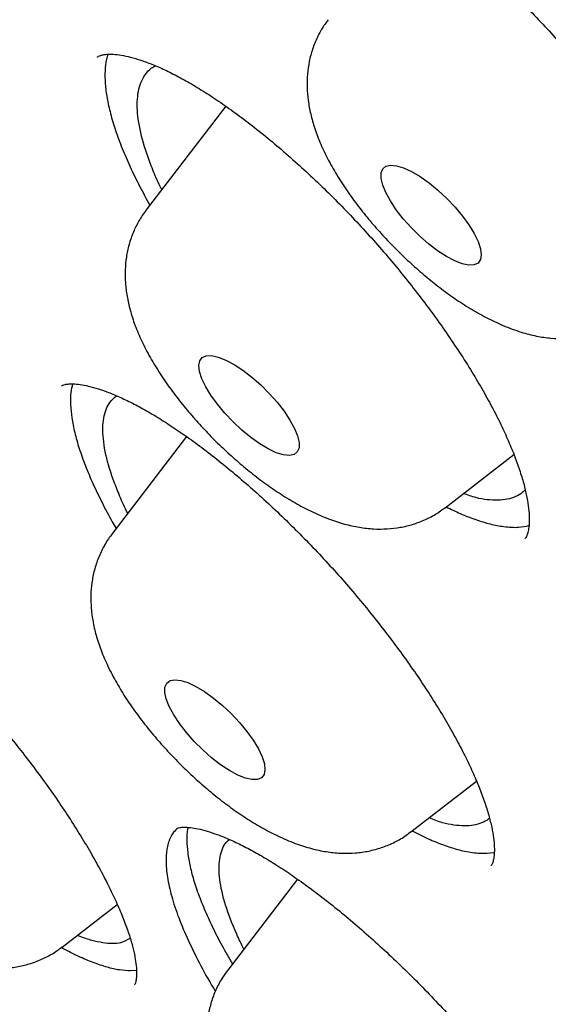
# Model space of a CAD drawing. Header units: millimetres. Extents: x 8 to 1233, y 12 to 1462.
# Tile 105 of 127: x 1027.74 to 1030.9, y 853.98 to 859.86. Entities that reach past the tile are written whole.
import ezdxf

# ---------------------------------------------------------------- set-up
doc = ezdxf.new("R2010")
doc.units = ezdxf.units.MM

msp = doc.modelspace()

# ---------------------------------------------------------------- linework, layer by layer
at = {"color": 7, "linetype": 'Continuous', "lineweight": 30}
for p, q in [((1028.971, 859.3436), (1028.4969, 858.7247)), ((1028.7382, 857.3721), (1028.2925, 856.7903)), ((1030.2798, 856.9476), (1030.6906, 857.2645)), ((1030.0754, 855.0132), (1030.4678, 855.3159)), ((1029.3988, 854.7316), (1028.9832, 854.189)), ((1027.9953, 854.326), (1028.3246, 854.58)), ((1028.4389, 854.1873), (1028.4035, 854.1838))]:
    msp.add_line(p, q, dxfattribs=at)
at = {"color": 7, "linetype": 'Continuous', "lineweight": 30, "flags": 128}
for points in [[(1029.9272, 858.9855), (1029.9549, 858.9917), (1029.9903, 858.9884), (1030.0324, 858.9755), (1030.0797, 858.9536), (1030.1308, 858.9233), (1030.184, 858.8857), (1030.2376, 858.8418), (1030.2899, 858.7932), (1030.3391, 858.7414), (1030.3838, 858.688), (1030.4225, 858.6348), (1030.4538, 858.5835), (1030.477, 858.5356), (1030.4911, 858.4929), (1030.4957, 858.4566), (1030.4907, 858.4279), (1030.4763, 858.4078), (1030.4528, 858.3968), (1030.4211, 858.3953), (1030.3822, 858.4035), (1030.3373, 858.4209), (1030.2879, 858.4471), (1030.2356, 858.4812), (1030.1819, 858.5221), (1030.1288, 858.5685), (1030.0778, 858.619), (1030.0307, 858.6718), (1029.9888, 858.7253), (1029.9537, 858.7778), (1029.9263, 858.8276), (1029.9076, 858.873), (1029.8982, 858.9127), (1029.8984, 858.9453), (1029.9081, 858.9698), (1029.9272, 858.9855)], [(1028.8168, 857.8239), (1028.8316, 857.8437), (1028.8554, 857.8543), (1028.8874, 857.8554), (1028.9266, 857.8469), (1028.9717, 857.829), (1029.0213, 857.8025), (1029.0737, 857.7681), (1029.1274, 857.7269), (1029.1805, 857.6803), (1029.2313, 857.6297), (1029.2783, 857.5768), (1029.3199, 857.5233), (1029.3547, 857.4709), (1029.3817, 857.4213), (1029.4001, 857.3761), (1029.4091, 857.3367), (1029.4085, 857.3044), (1029.3983, 857.2802), (1029.3789, 857.2649), (1029.3509, 857.2591), (1029.3152, 857.2628), (1029.2728, 857.2761), (1029.2253, 857.2983), (1029.1741, 857.3289), (1029.1209, 857.3669), (1029.0673, 857.411), (1029.0151, 857.4598), (1028.966, 857.5117), (1028.9215, 857.5651), (1028.8832, 857.6183), (1028.8521, 857.6695), (1028.8293, 857.7171), (1028.8156, 857.7596), (1028.8114, 857.7956), (1028.8168, 857.8239)], [(1028.6077, 855.8456), (1028.6087, 855.8775), (1028.6192, 855.9014), (1028.639, 855.9162), (1028.6674, 855.9217), (1028.7034, 855.9175), (1028.746, 855.9039), (1028.7937, 855.8813), (1028.845, 855.8504), (1028.8983, 855.8121), (1028.9519, 855.7678), (1029.0039, 855.7189), (1029.0529, 855.6668), (1029.0971, 855.6134), (1029.1352, 855.5603), (1029.1659, 855.5092), (1029.1883, 855.4618), (1029.2017, 855.4195), (1029.2055, 855.3838), (1029.1997, 855.3558), (1029.1845, 855.3364), (1029.1603, 855.3262), (1029.128, 855.3255), (1029.0885, 855.3344), (1029.0432, 855.3526), (1028.9935, 855.3795), (1028.941, 855.4142), (1028.8873, 855.4557), (1028.8343, 855.5025), (1028.7836, 855.5532), (1028.7368, 855.6061), (1028.6955, 855.6596), (1028.6609, 855.7119), (1028.6342, 855.7614), (1028.6163, 855.8064), (1028.6077, 855.8456)]]:
    msp.add_lwpolyline(points, dxfattribs=at)
at = {"color": 7, "linetype": 'Continuous', "lineweight": 30}
for points, knots in [([(1019.3778, 872.5814), (1019.3319, 872.537), (1019.2443, 872.4523), (1019.1313, 872.3339), (1019.0398, 872.2336), (1018.9625, 872.145), (1018.8975, 872.0675), (1018.841, 871.9977), (1018.7905, 871.9336), (1018.7411, 871.8688), (1018.6889, 871.7983), (1018.6309, 871.7172), (1018.5659, 871.6224), (1018.4996, 871.521), (1018.4354, 871.4178), (1018.3776, 871.3205), (1018.3231, 871.2244), (1018.2642, 871.1156), (1018.2, 870.9903), (1018.1328, 870.8497), (1018.0708, 870.7105), (1018.0155, 870.5773), (1017.9717, 870.4647), (1017.9377, 870.3722), (1017.9103, 870.2947), (1017.8824, 870.2123), (1017.8529, 870.1206), (1017.8222, 870.0202), (1017.792, 869.9148), (1017.7644, 869.812), (1017.7404, 869.7169), (1017.719, 869.6272), (1017.6985, 869.5358), (1017.6703, 869.4017), (1017.6362, 869.2199), (1017.6033, 869.0096), (1017.5774, 868.8091), (1017.558, 868.627), (1017.5427, 868.4464), (1017.5314, 868.2715), (1017.5245, 868.12), (1017.5206, 867.9942), (1017.5186, 867.8957), (1017.5176, 867.8088), (1017.5174, 867.7325), (1017.5177, 867.659), (1017.5185, 867.5793), (1017.5204, 867.4813), (1017.5237, 867.3644), (1017.5291, 867.2294), (1017.5369, 867.0812), (1017.5475, 866.9203), (1017.5599, 866.764), (1017.5726, 866.6247), (1017.5837, 866.5151), (1017.5932, 866.4276), (1017.6019, 866.3508), (1017.6114, 866.2719), (1017.6237, 866.1738), (1017.6397, 866.0538), (1017.6601, 865.911), (1017.684, 865.755), (1017.7205, 865.5331), (1017.773, 865.2426), (1017.8314, 864.9548), (1017.88, 864.7321), (1017.913, 864.5868), (1017.945, 864.4508), (1017.9732, 864.3346), (1017.9973, 864.2374), (1018.0174, 864.1579), (1018.035, 864.0893), (1018.0521, 864.0236), (1018.0713, 863.951), (1018.0945, 863.8642), (1018.1225, 863.7616), (1018.155, 863.645), (1018.191, 863.5184), (1018.2291, 863.3876), (1018.2928, 863.1738), (1018.3843, 862.8789), (1018.5073, 862.5039), (1018.619, 862.1798), (1018.7165, 861.9074), (1018.7958, 861.6915), (1018.8703, 861.4933), (1018.9375, 861.3184), (1018.9964, 861.1676), (1019.044, 861.0476), (1019.0808, 860.9556), (1019.1084, 860.8871), (1019.1355, 860.8203), (1019.1675, 860.7419), (1019.2095, 860.64), (1019.2624, 860.5127), (1019.3258, 860.3625), (1019.3961, 860.1979), (1019.4698, 860.0282), (1019.5438, 859.8599), (1019.6181, 859.6933), (1019.7253, 859.4561), (1019.8665, 859.1502), (1020.0372, 858.7903), (1020.2069, 858.4412), (1020.3805, 858.0918), (1020.571, 857.7171), (1020.7795, 857.3167), (1020.9713, 856.9569), (1021.1411, 856.6442), (1021.2828, 856.3871), (1021.4246, 856.133), (1021.5608, 855.8924), (1021.6861, 855.6732), (1021.7999, 855.4765), (1021.9059, 855.2947), (1022.0023, 855.1308), (1022.0872, 854.9875), (1022.155, 854.8738), (1022.2081, 854.785), (1022.255, 854.7069), (1022.3094, 854.6167), (1022.3811, 854.4982), (1022.4746, 854.3448), (1022.5879, 854.1602), (1022.7225, 853.9428), (1022.8794, 853.692), (1023.0593, 853.4077), (1023.2564, 853.0998), (1023.464, 852.7798), (1023.742, 852.3568), (1024.0917, 851.8343), (1024.5435, 851.1748), (1025.0286, 850.4838), (1025.5478, 849.7628), (1026.1124, 848.997), (1026.725, 848.187), (1027.3895, 847.3317), (1028.0638, 846.4857), (1028.7482, 845.6482), (1029.4414, 844.8201), (1030.1424, 844.0021), (1030.8745, 843.1673), (1031.6403, 842.3144), (1032.4427, 841.4426), (1033.2582, 840.5778), (1034.0858, 839.721), (1034.9415, 838.8561), (1035.8249, 837.9847), (1036.7356, 837.1086), (1037.6552, 836.246), (1038.5826, 835.3979), (1039.5166, 834.5655), (1040.3909, 833.8066), (1041.2076, 833.1143), (1041.97, 832.482), (1042.7473, 831.8519), (1043.5389, 831.225), (1044.3441, 830.6027), (1045.1216, 830.0167), (1045.8662, 829.4691), (1046.5694, 828.9639), (1047.2629, 828.4774), (1047.9431, 828.0116), (1048.5517, 827.605), (1049.0909, 827.2525), (1049.5633, 826.9495), (1049.9605, 826.6995), (1050.2765, 826.5036), (1050.5052, 826.3633), (1050.7071, 826.2406), (1050.8652, 826.1454), (1050.985, 826.0736), (1051.0719, 826.0218), (1051.1494, 825.9758), (1051.2195, 825.9342), (1051.2875, 825.8941), (1051.3629, 825.8497), (1051.4546, 825.796), (1051.5708, 825.7282), (1051.7123, 825.6462), (1051.8795, 825.55), (1052.0707, 825.441), (1052.2857, 825.3197), (1052.5234, 825.1871), (1052.8713, 824.9955), (1053.3104, 824.759), (1053.822, 824.4916), (1054.302, 824.248), (1054.7511, 824.0267), (1055.1387, 823.8412), (1055.4699, 823.6866), (1055.7492, 823.559), (1056.0082, 823.4431), (1056.2434, 823.3398), (1056.4523, 823.2498), (1056.6188, 823.1793), (1056.7479, 823.1253), (1056.8445, 823.0852), (1056.9334, 823.0486), (1057.0272, 823.0104), (1057.1383, 822.9655), (1057.2755, 822.9107), (1057.5004, 822.8221), (1057.8006, 822.7071), (1058.1635, 822.5736), (1058.5239, 822.4463), (1058.8926, 822.322), (1059.2792, 822.1982), (1059.593, 822.1036), (1059.8215, 822.0378), (1059.9521, 822.0011), (1060.0625, 821.9709), (1060.1527, 821.9466), (1060.2227, 821.928), (1060.277, 821.9138), (1060.3251, 821.9013), (1060.3766, 821.8881), (1060.4561, 821.8679), (1060.5695, 821.8397), (1060.7221, 821.8029), (1060.8999, 821.7618), (1061.1002, 821.7176), (1061.3197, 821.6719), (1061.5551, 821.6262), (1061.8046, 821.5816), (1062.0472, 821.5423), (1062.2792, 821.5085), (1062.4911, 821.4808), (1062.6935, 821.4574), (1062.8834, 821.4383), (1063.0596, 821.423), (1063.2226, 821.4112), (1063.3743, 821.402), (1063.5207, 821.395), (1063.667, 821.3899), (1063.8147, 821.3866), (1064.0082, 821.385), (1064.2486, 821.388), (1064.5338, 821.3996), (1064.7705, 821.4166), (1064.9509, 821.4339), (1065.0692, 821.447), (1065.173, 821.4599), (1065.2751, 821.4739), (1065.3879, 821.4908), (1065.512, 821.5114), (1065.6414, 821.5352), (1065.7707, 821.5613), (1065.8997, 821.5899), (1066.0236, 821.6197), (1066.1805, 821.6606), (1066.3757, 821.717), (1066.6356, 821.8029), (1066.8999, 821.9045), (1067.1662, 822.0224), (1067.4287, 822.1541), (1067.6345, 822.272), (1067.7791, 822.3624), (1067.8525, 822.41), (1067.9171, 822.4533), (1067.9703, 822.49), (1068.0177, 822.5235), (1068.0649, 822.5574), (1068.1204, 822.5984), (1068.1825, 822.6455), (1068.2403, 822.6907), (1068.29, 822.7306), (1068.3288, 822.7624), (1068.3632, 822.7911), (1068.3935, 822.8167), (1068.4211, 822.8403), (1068.4508, 822.8661), (1068.4887, 822.8995), (1068.539, 822.9447), (1068.6021, 823.003), (1068.6765, 823.074), (1068.7618, 823.1585), (1068.8214, 823.2208), (1068.8532, 823.254)], [0, 0, 0, 0, 0.003389, 0.006465, 0.009229, 0.011635, 0.013665, 0.015343, 0.016969, 0.018582, 0.020297, 0.022374, 0.024822, 0.027544, 0.030072, 0.032446, 0.034577, 0.036805, 0.040133, 0.043514, 0.046745, 0.049815, 0.052663, 0.054403, 0.056068, 0.057887, 0.059918, 0.062159, 0.064494, 0.066787, 0.068801, 0.070598, 0.072516, 0.074607, 0.079054, 0.083849, 0.087483, 0.091181, 0.094734, 0.098138, 0.101377, 0.103468, 0.10533, 0.106964, 0.10837, 0.109616, 0.111081, 0.112824, 0.115057, 0.117537, 0.120226, 0.123124, 0.126217, 0.128584, 0.130509, 0.131992, 0.133168, 0.134524, 0.136106, 0.138259, 0.140725, 0.14343, 0.146205, 0.151948, 0.157948, 0.160376, 0.162794, 0.164983, 0.166918, 0.168359, 0.169617, 0.170692, 0.171613, 0.172723, 0.174121, 0.175703, 0.17754, 0.179571, 0.181595, 0.183598, 0.189431, 0.195072, 0.200521, 0.203889, 0.207119, 0.210008, 0.21254, 0.214714, 0.21653, 0.217706, 0.218661, 0.21947, 0.220564, 0.222013, 0.223819, 0.225979, 0.228384, 0.230766, 0.233117, 0.235434, 0.237719, 0.242976, 0.248075, 0.252481, 0.257195, 0.262217, 0.267546, 0.273184, 0.276483, 0.279878, 0.283288, 0.286423, 0.289262, 0.291803, 0.294047, 0.296289, 0.298127, 0.299561, 0.300664, 0.301537, 0.302557, 0.304122, 0.306079, 0.308429, 0.311171, 0.314365, 0.317966, 0.32195, 0.326002, 0.330027, 0.337852, 0.345569, 0.354616, 0.363511, 0.372254, 0.382883, 0.393354, 0.403732, 0.414017, 0.424207, 0.434304, 0.444308, 0.455246, 0.466182, 0.477118, 0.488053, 0.498989, 0.510587, 0.522185, 0.533784, 0.545383, 0.556983, 0.568584, 0.577771, 0.587125, 0.596644, 0.60633, 0.616182, 0.6262, 0.634902, 0.643592, 0.65215, 0.660576, 0.66887, 0.674868, 0.680795, 0.68665, 0.689886, 0.692787, 0.695353, 0.697584, 0.69883, 0.699939, 0.700913, 0.701799, 0.70263, 0.703523, 0.704697, 0.706158, 0.707997, 0.710151, 0.712619, 0.715403, 0.718503, 0.721885, 0.729019, 0.73579, 0.742201, 0.748249, 0.753936, 0.757994, 0.761846, 0.765467, 0.768747, 0.771672, 0.77424, 0.775769, 0.777136, 0.778342, 0.779551, 0.781129, 0.783087, 0.785428, 0.790799, 0.796091, 0.801305, 0.80674, 0.812565, 0.818782, 0.821109, 0.823136, 0.824854, 0.826264, 0.827365, 0.828145, 0.828824, 0.829634, 0.830575, 0.832584, 0.835013, 0.837861, 0.841128, 0.844722, 0.848592, 0.852741, 0.857167, 0.86084, 0.864585, 0.868108, 0.871388, 0.874568, 0.877468, 0.880123, 0.882765, 0.885438, 0.888148, 0.890931, 0.896242, 0.901751, 0.907355, 0.910077, 0.912437, 0.914424, 0.916335, 0.918627, 0.921299, 0.923962, 0.926664, 0.929405, 0.932134, 0.934598, 0.939542, 0.944872, 0.951868, 0.957418, 0.9635, 0.970334, 0.972372, 0.974189, 0.975796, 0.977197, 0.978159, 0.979338, 0.980734, 0.982347, 0.984069, 0.98518, 0.98618, 0.98707, 0.987849, 0.988518, 0.98919, 0.990119, 0.991449, 0.993102, 0.995078, 0.997377, 1, 1, 1, 1]), ([(1020.2597, 870.3638), (1020.2988, 870.3982), (1020.3892, 870.4777), (1020.5405, 870.5926), (1020.7116, 870.7102), (1020.8909, 870.8192), (1021.0778, 870.9201), (1021.2723, 871.0126), (1021.4744, 871.0968), (1021.6839, 871.1727), (1021.9009, 871.2402), (1022.1252, 871.2995), (1022.3568, 871.3505), (1022.5956, 871.3932), (1022.8415, 871.4276), (1023.0946, 871.4537), (1023.3548, 871.4715), (1023.622, 871.4809), (1023.896, 871.482), (1024.1769, 871.4748), (1024.4646, 871.4592), (1024.759, 871.4353), (1025.0599, 871.403), (1025.3674, 871.3623), (1025.6812, 871.3132), (1026.0013, 871.2558), (1026.3275, 871.19), (1026.6598, 871.1159), (1026.998, 871.0334), (1027.3421, 870.9426), (1027.6918, 870.8436), (1028.0471, 870.7362), (1028.4078, 870.6206), (1028.7738, 870.4968), (1029.145, 870.3649), (1029.5212, 870.2248), (1029.9023, 870.0766), (1030.2882, 869.9204), (1030.6786, 869.7562), (1031.0736, 869.5841), (1031.4729, 869.4041), (1031.8764, 869.2162), (1032.2839, 869.0206), (1032.6953, 868.8174), (1033.1105, 868.6065), (1033.5293, 868.3881), (1033.9515, 868.1621), (1034.377, 867.9288), (1034.8056, 867.6882), (1035.2373, 867.4404), (1035.6717, 867.1854), (1036.1089, 866.9234), (1036.5486, 866.6543), (1036.9906, 866.3785), (1037.4349, 866.0958), (1037.8812, 865.8065), (1038.3294, 865.5106), (1038.7794, 865.2082), (1039.2309, 864.8994), (1039.6838, 864.5844), (1040.138, 864.2633), (1040.5933, 863.9361), (1041.0496, 863.603), (1041.5066, 863.2641), (1041.9642, 862.9194), (1042.4223, 862.5693), (1042.8806, 862.2137), (1043.3391, 861.8527), (1043.7976, 861.4866), (1044.2558, 861.1154), (1044.7137, 860.7393), (1045.1711, 860.3583), (1045.6278, 859.9727), (1046.0837, 859.5826), (1046.5386, 859.1881), (1046.9923, 858.7893), (1047.4447, 858.3863), (1047.8956, 857.9794), (1048.3449, 857.5687), (1048.7924, 857.1543), (1049.238, 856.7363), (1049.6814, 856.3149), (1050.1226, 855.8903), (1050.5614, 855.4626), (1050.9976, 855.0319), (1051.4311, 854.5984), (1051.8617, 854.1622), (1052.2893, 853.7236), (1052.7137, 853.2826), (1053.1348, 852.8394), (1053.5524, 852.3942), (1053.9664, 851.947), (1054.3767, 851.4982), (1054.783, 851.0478), (1055.1853, 850.596), (1055.5834, 850.143), (1055.9772, 849.6888), (1056.3665, 849.2338), (1056.7512, 848.7779), (1057.1312, 848.3215), (1057.5063, 847.8646), (1057.8763, 847.4074), (1058.2413, 846.9501), (1058.601, 846.4928), (1058.9553, 846.0357), (1059.3042, 845.5789), (1059.6474, 845.1227), (1059.9848, 844.6672), (1060.3164, 844.2125), (1060.6419, 843.7587), (1060.9614, 843.3062), (1061.2747, 842.855), (1061.5817, 842.4052), (1061.8822, 841.9571), (1062.1762, 841.5107), (1062.4635, 841.0664), (1062.7442, 840.6241), (1063.018, 840.1841), (1063.2848, 839.7465), (1063.5447, 839.3115), (1063.7974, 838.8793), (1064.043, 838.4499), (1064.2812, 838.0236), (1064.5121, 837.6005), (1064.7355, 837.1807), (1064.9515, 836.7644), (1065.1598, 836.3518), (1065.3604, 835.943), (1065.5533, 835.5381), (1065.7385, 835.1373), (1065.9157, 834.7407), (1066.085, 834.3485), (1066.2464, 833.9609), (1066.3997, 833.5779), (1066.5449, 833.1997), (1066.682, 832.8264), (1066.811, 832.4583), (1066.9317, 832.0953), (1067.0442, 831.7377), (1067.1484, 831.3856), (1067.2443, 831.039), (1067.3318, 830.6983), (1067.411, 830.3633), (1067.4819, 830.0344), (1067.5443, 829.7115), (1067.5984, 829.3949), (1067.6441, 829.0846), (1067.6814, 828.7807), (1067.7103, 828.4834), (1067.7308, 828.1927), (1067.7429, 827.9088), (1067.7467, 827.6317), (1067.7421, 827.3615), (1067.7293, 827.0984), (1067.7081, 826.8422), (1067.6786, 826.5933), (1067.6408, 826.3515), (1067.5948, 826.1169), (1067.5405, 825.8897), (1067.4781, 825.6698), (1067.4074, 825.4572), (1067.3284, 825.2521), (1067.2412, 825.0544), (1067.1458, 824.8642), (1067.0421, 824.6815), (1066.9302, 824.5063), (1066.8095, 824.3393), (1066.7127, 824.2161), (1066.6536, 824.1511), (1066.6402, 824.1365)], [0, 0, 0, 0, 0.004701, 0.010857, 0.017005, 0.023143, 0.029267, 0.035378, 0.041473, 0.047553, 0.053619, 0.059672, 0.065713, 0.071744, 0.077766, 0.083781, 0.08979, 0.095794, 0.101794, 0.107791, 0.113787, 0.119781, 0.125774, 0.131767, 0.13776, 0.143753, 0.149747, 0.155741, 0.161736, 0.167732, 0.173729, 0.179727, 0.185726, 0.191726, 0.197728, 0.20373, 0.209734, 0.215738, 0.221744, 0.22775, 0.233758, 0.239766, 0.245775, 0.251785, 0.257796, 0.263808, 0.26982, 0.275833, 0.281847, 0.287861, 0.293876, 0.299891, 0.305907, 0.311923, 0.31794, 0.323957, 0.329975, 0.335993, 0.342011, 0.34803, 0.354049, 0.360069, 0.366088, 0.372108, 0.378129, 0.384149, 0.39017, 0.396191, 0.402212, 0.408233, 0.414255, 0.420276, 0.426298, 0.43232, 0.438342, 0.444364, 0.450386, 0.456409, 0.462431, 0.468454, 0.474476, 0.480499, 0.486521, 0.492544, 0.498567, 0.504589, 0.510612, 0.516635, 0.522657, 0.52868, 0.534703, 0.540725, 0.546748, 0.55277, 0.558792, 0.564815, 0.570837, 0.576859, 0.582881, 0.588902, 0.594924, 0.600945, 0.606967, 0.612988, 0.619009, 0.625029, 0.63105, 0.63707, 0.64309, 0.649109, 0.655129, 0.661148, 0.667167, 0.673185, 0.679203, 0.68522, 0.691238, 0.697254, 0.703271, 0.709286, 0.715302, 0.721316, 0.72733, 0.733344, 0.739357, 0.745369, 0.75138, 0.757391, 0.763401, 0.76941, 0.775418, 0.781426, 0.787432, 0.793438, 0.799442, 0.805445, 0.811448, 0.817449, 0.823449, 0.829448, 0.835445, 0.841442, 0.847438, 0.853432, 0.859426, 0.865419, 0.871411, 0.877403, 0.883395, 0.889386, 0.895379, 0.901372, 0.907367, 0.913365, 0.919366, 0.925371, 0.931381, 0.937398, 0.943423, 0.949458, 0.955504, 0.961562, 0.967634, 0.97372, 0.979822, 0.985938, 0.992068, 0.998211, 1, 1, 1, 1]), ([(1020.1617, 869.9089), (1020.1381, 869.8824), (1020.0672, 869.8026), (1019.9579, 869.6611), (1019.8333, 869.4848), (1019.7174, 869.3002), (1019.6097, 869.1078), (1019.5105, 868.9076), (1019.4196, 868.6997), (1019.3372, 868.4841), (1019.2634, 868.2608), (1019.1982, 868.03), (1019.1416, 867.7916), (1019.0936, 867.5459), (1019.0544, 867.2929), (1019.0239, 867.0328), (1019.0022, 866.7656), (1018.9892, 866.4914), (1018.985, 866.2104), (1018.9896, 865.9228), (1019.0029, 865.6286), (1019.0249, 865.3279), (1019.0557, 865.021), (1019.0952, 864.7078), (1019.1433, 864.3885), (1019.2001, 864.0633), (1019.2655, 863.7323), (1019.3395, 863.3955), (1019.422, 863.0531), (1019.5129, 862.7053), (1019.6124, 862.3521), (1019.7202, 861.9936), (1019.8364, 861.63), (1019.9609, 861.2615), (1020.0936, 860.888), (1020.2346, 860.5098), (1020.3836, 860.127), (1020.5408, 859.7397), (1020.7061, 859.3481), (1020.8792, 858.9522), (1021.0603, 858.5522), (1021.2493, 858.1483), (1021.446, 857.7405), (1021.6504, 857.3291), (1021.8624, 856.9141), (1022.082, 856.4957), (1022.309, 856.0741), (1022.5434, 855.6494), (1022.7852, 855.2217), (1023.0341, 854.7912), (1023.2902, 854.358), (1023.5533, 853.9223), (1023.8233, 853.4842), (1024.1002, 853.0439), (1024.3839, 852.6016), (1024.6742, 852.1573), (1024.9711, 851.7113), (1025.2744, 851.2636), (1025.584, 850.8146), (1025.8999, 850.3642), (1026.2219, 849.9127), (1026.5499, 849.4602), (1026.8837, 849.0069), (1027.2234, 848.5529), (1027.5687, 848.0985), (1027.9195, 847.6436), (1028.2757, 847.1886), (1028.6373, 846.7336), (1029.0039, 846.2787), (1029.3756, 845.8241), (1029.7522, 845.37), (1030.1335, 844.9164), (1030.5195, 844.4637), (1030.91, 844.0118), (1031.3048, 843.5611), (1031.7038, 843.1115), (1032.1069, 842.6634), (1032.514, 842.2169), (1032.9248, 841.772), (1033.3393, 841.3291), (1033.7572, 840.8881), (1034.1785, 840.4494), (1034.6031, 840.013), (1035.0307, 839.579), (1035.4611, 839.1477), (1035.8944, 838.7192), (1036.3302, 838.2937), (1036.7685, 837.8712), (1037.2091, 837.452), (1037.6518, 837.0362), (1038.0965, 836.6239), (1038.543, 836.2153), (1038.9912, 835.8105), (1039.441, 835.4097), (1039.892, 835.013), (1040.3443, 834.6205), (1040.7976, 834.2324), (1041.2518, 833.8489), (1041.7067, 833.47), (1042.1622, 833.0959), (1042.618, 832.7267), (1043.0741, 832.3626), (1043.5303, 832.0036), (1043.9864, 831.65), (1044.4423, 831.3018), (1044.8978, 830.9591), (1045.3527, 830.6221), (1045.8069, 830.2909), (1046.2603, 829.9656), (1046.7126, 829.6464), (1047.1637, 829.3332), (1047.6135, 829.0263), (1048.0617, 828.7258), (1048.5083, 828.4318), (1048.9531, 828.1443), (1049.396, 827.8634), (1049.8367, 827.5893), (1050.2751, 827.3221), (1050.7111, 827.0619), (1051.1446, 826.8087), (1051.5753, 826.5626), (1052.0031, 826.3238), (1052.4279, 826.0922), (1052.8496, 825.8681), (1053.2679, 825.6514), (1053.6828, 825.4423), (1054.0941, 825.2408), (1054.5017, 825.047), (1054.9054, 824.861), (1055.305, 824.6828), (1055.7006, 824.5126), (1056.0918, 824.3502), (1056.4787, 824.196), (1056.861, 824.0498), (1057.2386, 823.9117), (1057.6114, 823.7818), (1057.9793, 823.6602), (1058.3422, 823.5469), (1058.6999, 823.4419), (1059.0523, 823.3453), (1059.3993, 823.2571), (1059.7408, 823.1775), (1060.0767, 823.1063), (1060.4068, 823.0437), (1060.731, 822.9896), (1061.0493, 822.9442), (1061.3615, 822.9074), (1061.6675, 822.8794), (1061.9671, 822.86), (1062.2603, 822.8494), (1062.547, 822.8475), (1062.827, 822.8544), (1063.1002, 822.87), (1063.3665, 822.8945), (1063.6258, 822.9277), (1063.8779, 822.9697), (1064.1227, 823.0205), (1064.3602, 823.0799), (1064.5901, 823.1481), (1064.8124, 823.2249), (1065.0269, 823.3103), (1065.2337, 823.4043), (1065.4325, 823.5066), (1065.6233, 823.6174), (1065.8063, 823.7363), (1065.9805, 823.8641), (1066.1071, 823.9643), (1066.173, 824.0246), (1066.1862, 824.0367)], [0, 0, 0, 0, 0.002958, 0.008901, 0.014848, 0.020802, 0.026766, 0.03274, 0.038727, 0.044727, 0.05074, 0.056766, 0.062804, 0.068854, 0.074913, 0.080982, 0.087058, 0.09314, 0.099228, 0.10532, 0.111414, 0.117511, 0.12361, 0.12971, 0.13581, 0.14191, 0.148009, 0.154109, 0.160207, 0.166304, 0.172401, 0.178496, 0.184591, 0.190684, 0.196776, 0.202867, 0.208957, 0.215046, 0.221133, 0.22722, 0.233306, 0.239391, 0.245475, 0.251558, 0.257641, 0.263722, 0.269803, 0.275883, 0.281963, 0.288042, 0.29412, 0.300198, 0.306275, 0.312352, 0.318428, 0.324504, 0.330579, 0.336654, 0.342729, 0.348803, 0.354877, 0.36095, 0.367024, 0.373097, 0.37917, 0.385242, 0.391314, 0.397387, 0.403458, 0.40953, 0.415602, 0.421673, 0.427744, 0.433815, 0.439886, 0.445957, 0.452028, 0.458099, 0.464169, 0.47024, 0.476311, 0.482381, 0.488451, 0.494522, 0.500592, 0.506663, 0.512733, 0.518804, 0.524874, 0.530944, 0.537015, 0.543086, 0.549156, 0.555227, 0.561298, 0.567369, 0.57344, 0.579511, 0.585582, 0.591653, 0.597725, 0.603797, 0.609868, 0.615941, 0.622013, 0.628085, 0.634158, 0.640231, 0.646304, 0.652378, 0.658452, 0.664526, 0.670601, 0.676676, 0.682751, 0.688827, 0.694903, 0.70098, 0.707057, 0.713134, 0.719213, 0.725292, 0.731371, 0.737451, 0.743532, 0.749613, 0.755696, 0.761779, 0.767863, 0.773947, 0.780033, 0.78612, 0.792207, 0.798296, 0.804386, 0.810477, 0.816569, 0.822662, 0.828756, 0.834851, 0.840948, 0.847046, 0.853144, 0.859244, 0.865344, 0.871445, 0.877546, 0.883648, 0.889748, 0.895848, 0.901946, 0.908042, 0.914134, 0.920222, 0.926305, 0.932381, 0.938449, 0.944508, 0.950557, 0.956594, 0.962618, 0.968629, 0.974627, 0.980612, 0.986585, 0.992547, 0.9985, 1, 1, 1, 1]), ([(1029.3014, 860.782), (1029.3032, 860.7839), (1029.3078, 860.7889), (1029.3186, 860.795), (1029.339, 860.8025), (1029.3686, 860.8077), (1029.4081, 860.809), (1029.458, 860.8047), (1029.516, 860.7939), (1029.5817, 860.7758), (1029.6544, 860.7501), (1029.7335, 860.7164), (1029.8177, 860.6748), (1029.9069, 860.6252), (1030.0006, 860.5678), (1030.099, 860.5023), (1030.2013, 860.4289), (1030.3066, 860.3481), (1030.4137, 860.2606), (1030.5214, 860.1671), (1030.6287, 860.0687), (1030.7343, 859.9663), (1030.8374, 859.8607), (1030.938, 859.7521), (1031.0363, 859.6404), (1031.1322, 859.5256), (1031.2252, 859.4083), (1031.3144, 859.2896), (1031.3989, 859.1706), (1031.478, 859.0522), (1031.551, 858.9357), (1031.6173, 858.8221), (1031.6764, 858.7124), (1031.728, 858.6074), (1031.7723, 858.5073), (1031.8094, 858.4123), (1031.8392, 858.3229), (1031.8618, 858.2401), (1031.8772, 858.165), (1031.8858, 858.0987), (1031.8882, 858.0418), (1031.8853, 857.9953), (1031.8787, 857.9595), (1031.8699, 857.9343), (1031.8615, 857.9193), (1031.8564, 857.9139), (1031.854, 857.9113)], [0, 0, 0, 0, 0.015453, 0.040664, 0.063265, 0.084589, 0.107168, 0.129197, 0.151156, 0.173189, 0.195364, 0.217667, 0.240044, 0.262294, 0.284875, 0.307938, 0.331389, 0.355119, 0.379018, 0.402971, 0.426836, 0.45052, 0.473954, 0.497125, 0.520505, 0.544126, 0.567937, 0.591875, 0.615868, 0.639815, 0.663638, 0.687265, 0.710638, 0.733705, 0.756521, 0.779378, 0.802195, 0.824908, 0.84744, 0.86972, 0.891699, 0.913391, 0.934927, 0.956561, 0.978907, 1, 1, 1, 1]), ([(1029.5831, 859.8587), (1029.5743, 859.8476), (1029.549, 859.8156), (1029.5173, 859.7566), (1029.4878, 859.6843), (1029.4682, 859.6097), (1029.4575, 859.5336), (1029.4556, 859.4562), (1029.4621, 859.3769), (1029.4773, 859.2946), (1029.5021, 859.2077), (1029.5376, 859.1153), (1029.5839, 859.019), (1029.6395, 858.922), (1029.7018, 858.8274), (1029.7691, 858.7361), (1029.8407, 858.6481), (1029.9161, 858.5633), (1029.995, 858.4817), (1030.077, 858.4037), (1030.1616, 858.3297), (1030.2487, 858.26), (1030.3382, 858.195), (1030.4305, 858.1351), (1030.5265, 858.0807), (1030.6276, 858.0326), (1030.7274, 857.9956), (1030.8226, 857.971), (1030.9092, 857.958), (1030.992, 857.9547), (1031.0721, 857.9607), (1031.1496, 857.976), (1031.2242, 858.0004), (1031.2941, 858.0349), (1031.3416, 858.063), (1031.3631, 858.0819), (1031.3651, 858.0837)], [0, 0, 0, 0, 0.01337, 0.038384, 0.063129, 0.087848, 0.112832, 0.138454, 0.165211, 0.19376, 0.224873, 0.259097, 0.29582, 0.332583, 0.368108, 0.402475, 0.43602, 0.469048, 0.501805, 0.534501, 0.567299, 0.600378, 0.633981, 0.668418, 0.70411, 0.741603, 0.78136, 0.814021, 0.843745, 0.871435, 0.897804, 0.923331, 0.94833, 0.973003, 0.997496, 1, 1, 1, 1]), ([(1028.2042, 859.6352), (1028.2043, 859.6353), (1028.2064, 859.6376), (1028.2103, 859.6404), (1028.2236, 859.6466), (1028.2458, 859.6519), (1028.2784, 859.6544), (1028.3218, 859.652), (1028.3738, 859.6436), (1028.4341, 859.6284), (1028.5021, 859.6056), (1028.577, 859.5751), (1028.658, 859.5365), (1028.744, 859.4901), (1028.8345, 859.4359), (1028.9292, 859.374), (1029.0281, 859.3042), (1029.1308, 859.2267), (1029.2363, 859.142), (1029.3434, 859.0509), (1029.451, 858.9541), (1029.5579, 858.8527), (1029.6632, 858.7477), (1029.7657, 858.6399), (1029.8653, 858.5297), (1029.9623, 858.4171), (1030.0566, 858.3019), (1030.1479, 858.1846), (1030.2353, 858.0662), (1030.318, 857.9478), (1030.3952, 857.8305), (1030.4662, 857.7154), (1030.5305, 857.6036), (1030.5876, 857.4961), (1030.6371, 857.3938), (1030.6791, 857.297), (1030.7138, 857.2058), (1030.7414, 857.1207), (1030.7617, 857.0428), (1030.775, 856.9729), (1030.7818, 856.9122), (1030.7827, 856.8615), (1030.779, 856.8214), (1030.7723, 856.7922), (1030.7646, 856.7737), (1030.7594, 856.7657), (1030.7568, 856.7633), (1030.7559, 856.7625)], [0, 0, 0, 0, 0.0012694, 0.0299465, 0.0525642, 0.073754, 0.0962233, 0.1179305, 0.1395595, 0.1613264, 0.1833337, 0.2055705, 0.2279789, 0.2504811, 0.2728649, 0.2954606, 0.3185378, 0.3420022, 0.3657521, 0.389678, 0.4136683, 0.437583, 0.4613262, 0.4848237, 0.508044, 0.5313092, 0.5548702, 0.5786259, 0.6025158, 0.6264685, 0.6503859, 0.6741833, 0.6977871, 0.7211329, 0.7441685, 0.7669122, 0.7896235, 0.8122787, 0.8348092, 0.8571376, 0.8791914, 0.9009289, 0.9223831, 0.9437398, 0.9652982, 0.9879306, 1, 1, 1, 1]), ([(1028.2688, 859.6528), (1028.2655, 859.6431), (1028.2559, 859.6141), (1028.2501, 859.5553), (1028.251, 859.4781), (1028.2622, 859.3925), (1028.2825, 859.2999), (1028.3126, 859.1994), (1028.352, 859.093), (1028.4003, 858.9815), (1028.455, 858.8687), (1028.4978, 858.7909), (1028.5186, 858.7531)], [0, 0, 0, 0, 0.052879, 0.1588, 0.266451, 0.370988, 0.476445, 0.582651, 0.690619, 0.794943, 0.900168, 1, 1, 1, 1]), ([(1028.5897, 858.8458), (1028.5864, 858.8519), (1028.5646, 858.8935), (1028.5365, 858.9633), (1028.4884, 859.0885), (1028.4582, 859.2023), (1028.4444, 859.3031), (1028.4419, 859.3943), (1028.4561, 859.4708), (1028.4898, 859.5332), (1028.5185, 859.5674), (1028.5444, 859.5804), (1028.5522, 859.5843)], [0, 0, 0, 0, 0.016173, 0.109027, 0.198584, 0.380741, 0.473561, 0.563084, 0.745174, 0.837959, 0.950983, 1, 1, 1, 1]), ([(1028.4961, 858.7233), (1028.481, 858.7023), (1028.4515, 858.6609), (1028.4306, 858.6151), (1028.4204, 858.5926)], [0, 0, 0, 0, 0.508312, 1, 1, 1, 1]), ([(1028.4204, 858.5926), (1028.411, 858.5678), (1028.3926, 858.5188), (1028.3771, 858.4427), (1028.37, 858.3662), (1028.3715, 858.2881), (1028.3816, 858.2077), (1028.4006, 858.1237), (1028.4296, 858.0346), (1028.4697, 857.9402), (1028.5202, 857.8432), (1028.5789, 857.7468), (1028.6434, 857.6535), (1028.7126, 857.5636), (1028.7858, 857.4769), (1028.8627, 857.3934), (1028.9429, 857.3133), (1029.026, 857.2369), (1029.1117, 857.1646), (1029.1998, 857.0968), (1029.2903, 857.0339), (1029.384, 856.9761), (1029.4819, 856.9242), (1029.5805, 856.8814), (1029.6765, 856.8498), (1029.7663, 856.8299), (1029.8515, 856.8201), (1029.9334, 856.82), (1030.0126, 856.8291), (1030.0893, 856.8474), (1030.1623, 856.8754), (1030.2262, 856.9082), (1030.2625, 856.936), (1030.278, 856.9479)], [0, 0, 0, 0, 0.0266314, 0.0526552, 0.0791334, 0.1064774, 0.1352777, 0.1662897, 0.2003037, 0.2375361, 0.2765455, 0.3146775, 0.3514668, 0.3871806, 0.4221711, 0.4567318, 0.4911025, 0.5254957, 0.5600554, 0.5950101, 0.6306395, 0.6673121, 0.7055267, 0.7458796, 0.7825264, 0.8157271, 0.8461463, 0.8747101, 0.9020784, 0.9286881, 0.9548233, 0.9806735, 1, 1, 1, 1]), ([(1027.9925, 857.6751), (1027.9928, 857.6753), (1027.9937, 857.6761), (1027.9973, 857.6786), (1028.0114, 857.6833), (1028.0349, 857.6868), (1028.0687, 857.687), (1028.1131, 857.6819), (1028.1663, 857.6707), (1028.2279, 857.6524), (1028.2971, 857.6264), (1028.3733, 857.5926), (1028.4556, 857.5508), (1028.5428, 857.5011), (1028.6343, 857.4438), (1028.7297, 857.3791), (1028.8289, 857.3068), (1028.9319, 857.2269), (1029.0375, 857.1401), (1029.1448, 857.0469), (1029.2527, 856.9484), (1029.3598, 856.8454), (1029.4653, 856.7389), (1029.5681, 856.63), (1029.6676, 856.5193), (1029.7642, 856.4065), (1029.858, 856.2917), (1029.9486, 856.1751), (1030.0354, 856.0576), (1030.1175, 855.9403), (1030.1942, 855.8243), (1030.2647, 855.7108), (1030.3284, 855.6008), (1030.3849, 855.4953), (1030.4337, 855.3953), (1030.475, 855.3013), (1030.5089, 855.2133), (1030.5356, 855.1317), (1030.5551, 855.0575), (1030.5677, 854.9917), (1030.5738, 854.9353), (1030.5744, 854.8892), (1030.5707, 854.8539), (1030.5647, 854.8299), (1030.5586, 854.8164), (1030.5557, 854.8125), (1030.5548, 854.8118), (1030.5545, 854.8116)], [0, 0, 0, 0, 0.0119774, 0.0384183, 0.0596454, 0.0799493, 0.1013946, 0.1226548, 0.1440436, 0.1657515, 0.1878006, 0.2101371, 0.2326771, 0.2553287, 0.2779496, 0.3005508, 0.3236393, 0.3471225, 0.3709034, 0.3948758, 0.41893, 0.442932, 0.466777, 0.4903868, 0.5137156, 0.5369478, 0.5604719, 0.5842, 0.6080743, 0.6320253, 0.6559597, 0.6797859, 0.7034263, 0.7268107, 0.7498797, 0.7725424, 0.7951785, 0.8177308, 0.8401434, 0.8623353, 0.884231, 0.9057893, 0.9270534, 0.9482429, 0.9696941, 0.9924646, 1, 1, 1, 1]), ([(1028.0572, 857.6861), (1028.0535, 857.6696), (1028.0453, 857.6324), (1028.0444, 857.5644), (1028.052, 857.4847), (1028.0693, 857.3974), (1028.0962, 857.3019), (1028.1326, 857.1999), (1028.1777, 857.0927), (1028.2315, 856.9809), (1028.2784, 856.8908), (1028.31, 856.837), (1028.3179, 856.8236)], [0, 0, 0, 0, 0.0895996, 0.2006546, 0.3084611, 0.4170197, 0.5267467, 0.6380937, 0.7456428, 0.8539267, 0.9633618, 1, 1, 1, 1]), ([(1028.3874, 856.9142), (1028.3849, 856.9188), (1028.3636, 856.9584), (1028.3356, 857.0256), (1028.2864, 857.1486), (1028.2551, 857.2601), (1028.24, 857.3583), (1028.2362, 857.4471), (1028.2496, 857.5204), (1028.2805, 857.5811), (1028.3055, 857.6036), (1028.3191, 857.6158)], [0, 0, 0, 0, 0.013074, 0.111382, 0.206199, 0.399055, 0.497326, 0.592119, 0.784927, 0.883172, 1, 1, 1, 1]), ([(1030.7577, 857.0549), (1030.7523, 857.0489), (1030.7362, 857.0316), (1030.6868, 857.0045), (1030.6173, 856.989), (1030.5328, 856.9942), (1030.4661, 857.0045), (1030.4149, 857.0233), (1030.3899, 857.0325)], [0, 0, 0, 0, 0.0793014, 0.2319945, 0.5425675, 0.7008185, 0.8535327, 1, 1, 1, 1]), ([(1025.8816, 856.9708), (1025.8814, 856.9707), (1025.8808, 856.9703), (1025.8868, 856.9728), (1025.8999, 856.9748), (1025.9162, 856.9754), (1025.9365, 856.9746), (1025.9688, 856.9705), (1026.0154, 856.9598), (1026.071, 856.9424), (1026.1351, 856.9175), (1026.2069, 856.8846), (1026.2859, 856.8435), (1026.371, 856.7942), (1026.4614, 856.737), (1026.5561, 856.6721), (1026.654, 856.6002), (1026.7542, 856.5217), (1026.8557, 856.4374), (1026.9586, 856.3472), (1027.0628, 856.2513), (1027.1683, 856.1496), (1027.2742, 856.0429), (1027.3793, 855.9321), (1027.4826, 855.8184), (1027.5831, 855.7029), (1027.6797, 855.5867), (1027.7717, 855.4708), (1027.8585, 855.3559), (1027.9405, 855.2418), (1028.0178, 855.1284), (1028.0902, 855.0159), (1028.157, 854.9055), (1028.2176, 854.7982), (1028.2713, 854.6953), (1028.3178, 854.5977), (1028.3567, 854.5068), (1028.3878, 854.4234), (1028.4112, 854.3486), (1028.4272, 854.283), (1028.4366, 854.2265), (1028.4402, 854.1797), (1028.4391, 854.1436), (1028.4349, 854.1184), (1028.4302, 854.1044), (1028.4275, 854.1004), (1028.4279, 854.1008), (1028.428, 854.1009)], [0, 0, 0, 0, 0.011901, 0.033755, 0.054345, 0.064559, 0.076878, 0.097484, 0.118424, 0.139964, 0.162147, 0.184923, 0.208202, 0.231871, 0.255812, 0.279914, 0.304073, 0.32818, 0.352148, 0.376002, 0.400262, 0.42485, 0.449679, 0.474651, 0.499656, 0.524556, 0.549258, 0.57368, 0.597772, 0.621749, 0.645982, 0.670388, 0.694899, 0.719425, 0.743851, 0.768073, 0.791989, 0.815497, 0.838503, 0.860905, 0.883158, 0.905115, 0.926826, 0.948414, 0.970133, 0.992664, 1, 1, 1, 1]), ([(1030.2863, 856.9526), (1030.3146, 856.9388), (1030.3758, 856.909), (1030.4637, 856.8752), (1030.5508, 856.8489), (1030.6371, 856.8327), (1030.7157, 856.8279), (1030.7602, 856.8372), (1030.78, 856.8413)], [0, 0, 0, 0, 0.141119, 0.304054, 0.468146, 0.634934, 0.837241, 1, 1, 1, 1]), ([(1028.2927, 856.7901), (1028.2916, 856.7887), (1028.2728, 856.7672), (1028.2448, 856.7196), (1028.2102, 856.6491), (1028.1862, 856.5752), (1028.1713, 856.4998), (1028.1654, 856.4231), (1028.167, 856.3656), (1028.1702, 856.3337), (1028.1708, 856.3272)], [0, 0, 0, 0, 0.010455, 0.168828, 0.324832, 0.479923, 0.635761, 0.794411, 0.958588, 1, 1, 1, 1]), ([(1028.1708, 856.3272), (1028.1737, 856.3053), (1028.1806, 856.2541), (1028.2007, 856.1737), (1028.2317, 856.0831), (1028.2738, 855.9881), (1028.3259, 855.891), (1028.3859, 855.7951), (1028.4513, 855.7024), (1028.5212, 855.6131), (1028.5951, 855.527), (1028.6726, 855.4441), (1028.7534, 855.3646), (1028.837, 855.2889), (1028.9231, 855.2174), (1029.0117, 855.1505), (1029.1027, 855.0885), (1029.1971, 855.0318), (1029.2959, 854.981), (1029.3948, 854.94), (1029.4905, 854.9105), (1029.5794, 854.8927), (1029.6638, 854.8849), (1029.7451, 854.8866), (1029.8238, 854.8976), (1029.8999, 854.9178), (1029.9721, 854.9477), (1030.0309, 854.9795), (1030.0626, 855.005), (1030.0739, 855.014)], [0, 0, 0, 0, 0.026956, 0.063132, 0.102269, 0.144968, 0.189048, 0.231921, 0.2733, 0.313538, 0.353023, 0.392075, 0.430957, 0.469896, 0.509066, 0.548735, 0.589236, 0.631007, 0.674644, 0.72081, 0.761513, 0.798357, 0.832283, 0.864284, 0.895049, 0.925032, 0.954528, 0.983736, 1, 1, 1, 1]), ([(1026.2127, 856.102), (1026.2088, 856.0974), (1026.1877, 856.0724), (1026.1583, 856.021), (1026.1255, 855.9498), (1026.1031, 855.8757), (1026.0896, 855.8001), (1026.085, 855.7231), (1026.0889, 855.6445), (1026.1014, 855.5633), (1026.123, 855.4779), (1026.1551, 855.3872), (1026.1982, 855.2919), (1026.2512, 855.1947), (1026.3117, 855.0991), (1026.3775, 855.0068), (1026.4478, 854.9178), (1026.5221, 854.8319), (1026.6, 854.7494), (1026.681, 854.6702), (1026.7648, 854.5949), (1026.8512, 854.5238), (1026.9399, 854.4573), (1027.0313, 854.3958), (1027.126, 854.3396), (1027.2253, 854.2894), (1027.3244, 854.2493), (1027.42, 854.221), (1027.5083, 854.2043), (1027.5924, 854.1975), (1027.6734, 854.2002), (1027.7518, 854.2122), (1027.8276, 854.2333), (1027.8993, 854.2642), (1027.9555, 854.2954), (1027.9848, 854.3194), (1027.994, 854.3269)], [0, 0, 0, 0, 0.005646, 0.03079, 0.055593, 0.080292, 0.105159, 0.130537, 0.15688, 0.184793, 0.21503, 0.248277, 0.2844, 0.321418, 0.357349, 0.392041, 0.425806, 0.458965, 0.491783, 0.524477, 0.557231, 0.590199, 0.62361, 0.65775, 0.693, 0.729871, 0.76891, 0.802791, 0.833471, 0.861796, 0.888574, 0.914361, 0.939521, 0.964293, 0.988837, 1, 1, 1, 1]), ([(1030.5442, 855.0958), (1030.542, 855.0936), (1030.5294, 855.0808), (1030.4844, 855.059), (1030.4165, 855.0455), (1030.333, 855.0531), (1030.2648, 855.0656), (1030.2116, 855.0864), (1030.1842, 855.0972)], [0, 0, 0, 0, 0.0332344, 0.1910646, 0.5120847, 0.6756579, 0.8335364, 1, 1, 1, 1]), ([(1028.682, 855.033), (1028.6722, 855.0236), (1028.6466, 854.9988), (1028.624, 854.9391), (1028.6123, 854.8571), (1028.6189, 854.7584), (1028.642, 854.646), (1028.682, 854.5202), (1028.7383, 854.3827), (1028.8113, 854.2349), (1028.8692, 854.1272), (1028.9062, 854.0681), (1028.9096, 854.0627)], [0, 0, 0, 0, 0.0716, 0.18652, 0.301073, 0.415178, 0.529643, 0.643743, 0.758516, 0.873649, 0.988405, 1, 1, 1, 1]), ([(1028.6794, 855.0345), (1028.6794, 855.0345), (1028.6793, 855.0344), (1028.6829, 855.0364), (1028.6973, 855.0401), (1028.7226, 855.0422), (1028.759, 855.0402), (1028.8048, 855.0329), (1028.8595, 855.019), (1028.9225, 854.998), (1028.9933, 854.9693), (1029.0711, 854.9326), (1029.1548, 854.888), (1029.2436, 854.8356), (1029.3363, 854.7758), (1029.4327, 854.7088), (1029.5326, 854.6346), (1029.6362, 854.553), (1029.7424, 854.4646), (1029.8503, 854.3701), (1029.9587, 854.2704), (1030.0665, 854.1664), (1030.1726, 854.0593), (1030.2759, 853.9499), (1030.3759, 853.839), (1030.4727, 853.7265), (1030.5664, 853.6125), (1030.6569, 853.4969), (1030.7435, 853.3808), (1030.8254, 853.265), (1030.9018, 853.1508), (1030.9721, 853.0391), (1031.0356, 852.9312), (1031.0918, 852.8279), (1031.1404, 852.7304), (1031.1811, 852.6392), (1031.2145, 852.5544), (1031.2405, 852.4764), (1031.2594, 852.406), (1031.2714, 852.3442), (1031.277, 852.2921), (1031.2774, 852.2505), (1031.2738, 852.22), (1031.2687, 852.201), (1031.2643, 852.1924), (1031.264, 852.1922), (1031.2638, 852.1921)], [0, 0, 0, 0, 0.006485, 0.028811, 0.049493, 0.07136, 0.092673, 0.114066, 0.13582, 0.158023, 0.180641, 0.20359, 0.226764, 0.250063, 0.273409, 0.29652, 0.320131, 0.344149, 0.368481, 0.39302, 0.417657, 0.442261, 0.466717, 0.490943, 0.514881, 0.538656, 0.562663, 0.586887, 0.611271, 0.635745, 0.660219, 0.684593, 0.708784, 0.732716, 0.756321, 0.779523, 0.802531, 0.825478, 0.848262, 0.870797, 0.893004, 0.914843, 0.936373, 0.957849, 0.979689, 1, 1, 1, 1]), ([(1028.7468, 855.0402), (1028.7458, 855.0364), (1028.7397, 855.0138), (1028.7382, 854.9636), (1028.7427, 854.8896), (1028.7575, 854.8073), (1028.7819, 854.7166), (1028.8159, 854.6191), (1028.8587, 854.5159), (1028.9102, 854.4079), (1028.9608, 854.3109), (1028.9976, 854.2485), (1029.0111, 854.2255)], [0, 0, 0, 0, 0.022669, 0.138441, 0.250807, 0.363958, 0.478327, 0.594386, 0.706448, 0.819275, 0.933303, 1, 1, 1, 1]), ([(1030.084, 855.0199), (1030.0998, 855.0115), (1030.1486, 854.9854), (1030.2256, 854.9517), (1030.3149, 854.9188), (1030.4037, 854.8953), (1030.4909, 854.8827), (1030.5426, 854.8876), (1030.5685, 854.8901)], [0, 0, 0, 0, 0.07901, 0.245299, 0.413376, 0.583903, 0.790813, 1, 1, 1, 1]), ([(1029.0792, 854.3143), (1029.0647, 854.3441), (1029.0194, 854.4372), (1028.9764, 854.5517), (1028.9476, 854.6572), (1028.9304, 854.7537), (1028.9298, 854.8364), (1028.9466, 854.9024), (1028.9652, 854.9426), (1028.9845, 854.9606), (1028.993, 854.9686)], [0, 0, 0, 0, 0.095535, 0.298727, 0.401863, 0.506503, 0.709682, 0.812812, 0.917444, 1, 1, 1, 1]), ([(1028.0869, 854.3967), (1028.0919, 854.3946), (1028.1222, 854.3818), (1028.1731, 854.3667), (1028.2387, 854.3521), (1028.2966, 854.3481), (1028.356, 854.352), (1028.3855, 854.3697), (1028.4029, 854.3802)], [0, 0, 0, 0, 0.034897, 0.211193, 0.391325, 0.572784, 0.747817, 1, 1, 1, 1]), ([(1028.4035, 854.1838), (1028.382, 854.1851), (1028.3388, 854.1877), (1028.264, 854.2049), (1028.182, 854.2317), (1028.0931, 854.27), (1028.0285, 854.3011), (1027.9929, 854.3217), (1027.9897, 854.3235)], [0, 0, 0, 0, 0.193444, 0.38825, 0.587292, 0.787785, 0.981026, 1, 1, 1, 1]), ([(1028.9838, 854.1881), (1028.9719, 854.1723), (1028.9441, 854.1354), (1028.9112, 854.071), (1028.8837, 853.9982), (1028.8659, 853.9233), (1028.8571, 853.847), (1028.8568, 853.7692), (1028.865, 853.6894), (1028.882, 853.6064), (1028.9027, 853.5377), (1028.9184, 853.4965), (1028.9231, 853.484)], [0, 0, 0, 0, 0.075724, 0.177364, 0.278094, 0.378936, 0.481127, 0.586273, 0.696522, 0.814676, 0.943879, 1, 1, 1, 1])]:
    msp.add_open_spline(points, degree=3, knots=knots, dxfattribs=at)

doc.saveas('drawing.dxf')
